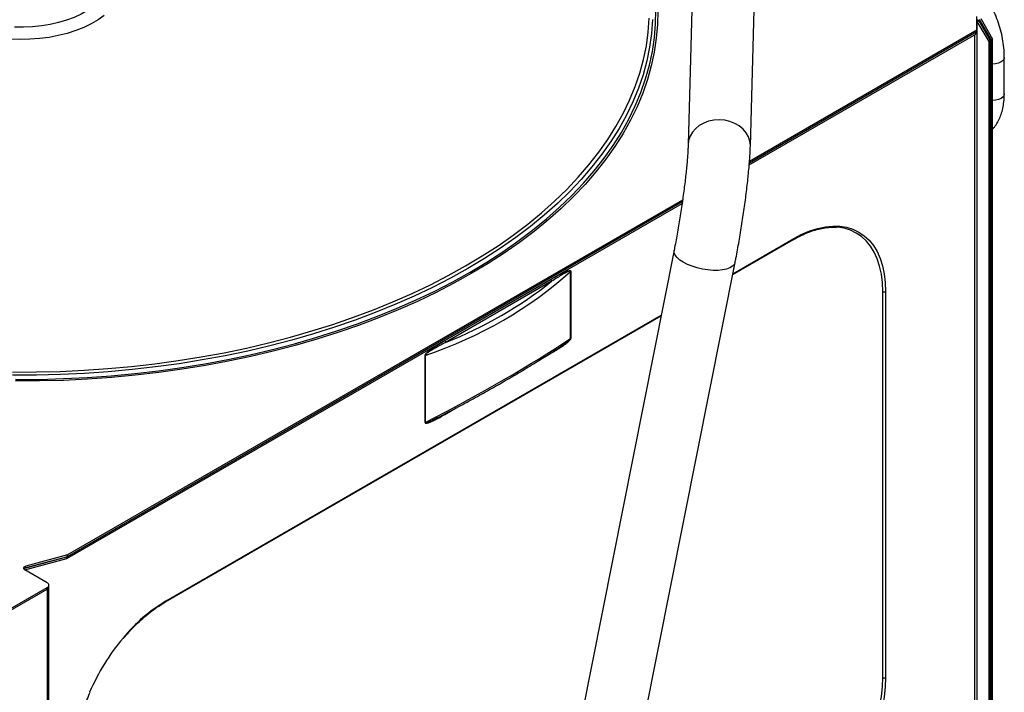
# Model space of a CAD drawing. Header units: millimetres. Extents: x 0 to 420, y 0 to 297.
# Tile 70 of 78: x 161 to 199, y 147 to 173. Entities that reach past the tile are written whole.
import ezdxf

# ---------------------------------------------------------------- set-up
doc = ezdxf.new("R2010")
doc.units = ezdxf.units.MM

msp = doc.modelspace()

# ---------------------------------------------------------------- linework, layer by layer
at = {"color": 7, "linetype": 'Continuous', "lineweight": 25}
for p, q in [((187.007, 176.461), (186.766, 167.949)), ((189.165, 167.881), (189.385, 175.64)), ((197.901, 172.355), (197.901, 172.885)), ((198.049, 172.8), (198.509, 172.004)), ((197.918, 172.696), (197.975, 172.728)), ((198.371, 171.912), (197.918, 172.696)), ((198.428, 171.944), (197.975, 172.728)), ((197.993, 172.767), (198.452, 171.971)), ((189.122, 167.161), (197.862, 172.206)), ((197.901, 172.289), (189.127, 167.225)), ((197.901, 172.355), (189.133, 167.293)), ((197.862, 172.206), (197.862, 172.267)), ((197.901, 172.289), (197.901, 172.355)), ((198.371, 171.912), (198.428, 171.944)), ((198.371, 128.096), (198.371, 171.912)), ((198.428, 128.064), (198.428, 171.944)), ((198.452, 171.971), (198.509, 172.004)), ((198.452, 128.049), (198.452, 171.971)), ((198.509, 128.017), (198.509, 172.004)), ((198.959, 169.902), (198.959, 171.307)), ((162.802, 151.966), (186.531, 165.665)), ((186.551, 165.803), (162.827, 152.107)), ((186.541, 165.731), (162.827, 152.042)), ((188.485, 162.928), (190.831, 164.282)), ((186.224, 163.862), (174.65, 105.647)), ((177.004, 105.179), (188.577, 163.394)), ((182.23, 160.46), (182.23, 163.044)), ((182.238, 163.05), (182.238, 160.465)), ((177.383, 160.381), (181.472, 162.741)), ((181.5, 162.668), (177.412, 160.308)), ((194.27, 147.375), (194.27, 162.277)), ((194.383, 162.277), (194.383, 147.375)), ((166.612, 150.301), (185.721, 161.332)), ((181.87, 160.158), (181.852, 160.147)), ((176.617, 157.22), (176.617, 159.805)), ((176.626, 159.809), (176.626, 157.225)), ((177.11, 157.406), (177.078, 157.389)), ((161.184, 151.531), (162.802, 151.966)), ((161.185, 151.596), (162.802, 152.032)), ((162.827, 152.107), (161.219, 151.674)), ((162.827, 152.042), (161.219, 151.609)), ((162.802, 152.032), (162.814, 152.038)), ((162.802, 151.966), (162.802, 152.032)), ((162.827, 152.042), (162.827, 152.107)), ((162.05, 151.03), (161.177, 151.535)), ((161.219, 151.609), (161.219, 151.674)), ((159.667, 149.483), (162.05, 150.859)), ((160.067, 149.648), (162.05, 150.793)), ((162.05, 150.793), (162.05, 150.859)), ((162.112, 150.879), (162.112, 150.944)), ((162.113, 131.554), (162.113, 150.881))]:
    msp.add_line(p, q, dxfattribs=at)
at = {"color": 8, "linetype": 'Continuous', "lineweight": 25}
for p, q in [((197.918, 128.335), (197.918, 172.696)), ((197.805, 172.173), (197.805, 128.336)), ((188.491, 162.958), (190.847, 164.319)), ((166.629, 150.338), (185.727, 161.362)), ((181.239, 159.754), (181.472, 159.889)), ((177.383, 157.529), (177.817, 157.779)), ((162.054, 131.472), (162.054, 150.796))]:
    msp.add_line(p, q, dxfattribs=at)
at = {"color": 8, "linetype": 'Continuous', "lineweight": 25, "flags": 128}
for points in [[(164.49, 174.441), (164.489, 174.401), (164.462, 174.2), (164.401, 174.002), (164.305, 173.809), (164.176, 173.622), (164.014, 173.444), (163.822, 173.276), (163.602, 173.12), (163.356, 172.978), (163.086, 172.85), (162.795, 172.74), (162.486, 172.647), (162.162, 172.572), (161.827, 172.517), (161.484, 172.481), (161.137, 172.466), (160.789, 172.471)], [(160.818, 158.879), (161.744, 158.884), (162.669, 158.91), (163.592, 158.955), (164.511, 159.021), (165.426, 159.106), (166.334, 159.212), (167.234, 159.337), (168.126, 159.482), (169.007, 159.646), (169.877, 159.83), (170.734, 160.032), (171.578, 160.253), (172.406, 160.492), (173.218, 160.749), (174.013, 161.024), (174.789, 161.315), (175.545, 161.624), (176.281, 161.949), (176.995, 162.289), (177.686, 162.645), (178.353, 163.016), (178.996, 163.401), (179.612, 163.8), (180.202, 164.212), (180.765, 164.637), (181.299, 165.074), (181.805, 165.522), (182.28, 165.98), (182.726, 166.449), (183.14, 166.928), (183.523, 167.414), (183.873, 167.909), (184.191, 168.412), (184.475, 168.92), (184.726, 169.435), (184.943, 169.955), (185.126, 170.479), (185.274, 171.007), (185.388, 171.537), (185.467, 172.07), (185.511, 172.604), (185.519, 173.139)], [(178.18, 163.26), (178.819, 163.644), (179.433, 164.041), (180.021, 164.452), (180.581, 164.875), (181.112, 165.31), (181.614, 165.757), (182.087, 166.214), (182.529, 166.681), (182.94, 167.158), (183.319, 167.644), (183.666, 168.137), (183.98, 168.638), (184.261, 169.145), (184.508, 169.658), (184.722, 170.176), (184.9, 170.699), (185.045, 171.224), (185.154, 171.753), (185.229, 172.284), (185.268, 172.816)], [(185.59, 173.115), (185.581, 172.579), (185.537, 172.044), (185.458, 171.509), (185.344, 170.977), (185.196, 170.448), (185.012, 169.922), (184.795, 169.401), (184.543, 168.885), (184.257, 168.374), (183.939, 167.871), (183.587, 167.374), (183.204, 166.886), (182.788, 166.406), (182.342, 165.936), (181.865, 165.476), (181.358, 165.027), (180.822, 164.589), (180.258, 164.163), (179.666, 163.75), (179.047, 163.35), (178.403, 162.963)], [(185.396, 172.767), (185.356, 172.232), (185.281, 171.698), (185.171, 171.167), (185.026, 170.638), (184.846, 170.113), (184.632, 169.592), (184.383, 169.076), (184.101, 168.567), (183.785, 168.063), (183.436, 167.567), (183.055, 167.079), (182.642, 166.6), (182.198, 166.13), (181.723, 165.67), (181.218, 165.221), (180.683, 164.784), (180.121, 164.358), (179.53, 163.946), (178.913, 163.546), (178.27, 163.16)], [(198.959, 171.307), (198.952, 171.261), (198.911, 171.191), (198.838, 171.13), (198.738, 171.084), (198.62, 171.055), (198.509, 171.047)], [(198.959, 169.902), (198.952, 169.855), (198.911, 169.785), (198.838, 169.724), (198.738, 169.678), (198.62, 169.65), (198.509, 169.642)], [(189.165, 167.881), (189.166, 167.904), (189.147, 168.074), (189.093, 168.24), (189.005, 168.395), (188.885, 168.536), (188.737, 168.659), (188.566, 168.758), (188.376, 168.832), (188.174, 168.878), (187.966, 168.895), (187.757, 168.882), (187.555, 168.84), (187.366, 168.769), (187.195, 168.673), (187.047, 168.554), (186.927, 168.415), (186.838, 168.261), (186.784, 168.097), (186.766, 167.95)], [(186.579, 163.4), (186.444, 163.488), (186.338, 163.581), (186.265, 163.675), (186.226, 163.768), (186.223, 163.856), (186.224, 163.862)], [(188.577, 163.394), (188.546, 163.318), (188.479, 163.246), (188.379, 163.185), (188.249, 163.138), (188.093, 163.106), (187.917, 163.089), (187.725, 163.089), (187.523, 163.106), (187.317, 163.138), (187.113, 163.185), (186.919, 163.246), (186.739, 163.318), (186.579, 163.4)], [(178.27, 163.16), (177.602, 162.789), (176.91, 162.433), (176.195, 162.092), (175.458, 161.767), (174.7, 161.459), (173.922, 161.167), (173.126, 160.893), (172.312, 160.636), (171.482, 160.398), (170.636, 160.178), (169.777, 159.977), (168.905, 159.794), (168.022, 159.631), (167.129, 159.488), (166.226, 159.364), (165.317, 159.26), (164.401, 159.177), (163.48, 159.113), (162.556, 159.07), (161.629, 159.047), (160.702, 159.044)], [(160.704, 159.165), (161.626, 159.168), (162.548, 159.191), (163.467, 159.234), (164.383, 159.297), (165.294, 159.38), (166.199, 159.483), (167.097, 159.606), (167.985, 159.749), (168.864, 159.911), (169.731, 160.093), (170.586, 160.293), (171.427, 160.512), (172.253, 160.749), (173.062, 161.004), (173.855, 161.277), (174.628, 161.567), (175.382, 161.874), (176.115, 162.197), (176.827, 162.536), (177.515, 162.891), (178.18, 163.26)], [(178.403, 162.963), (177.734, 162.591), (177.041, 162.234), (176.325, 161.893), (175.587, 161.567), (174.829, 161.258), (174.05, 160.965), (173.253, 160.69), (172.439, 160.432), (171.608, 160.192), (170.762, 159.971), (169.902, 159.768), (169.03, 159.584), (168.146, 159.419), (167.252, 159.274), (166.349, 159.148), (165.438, 159.042), (164.521, 158.956), (163.6, 158.89), (162.674, 158.845), (161.746, 158.82), (160.818, 158.814)]]:
    msp.add_lwpolyline(points, dxfattribs=at)
at = {"color": 7, "linetype": 'Continuous', "lineweight": 25, "flags": 128}
for points in [[(164.247, 172.916), (164.008, 172.75), (163.742, 172.597), (163.454, 172.458), (163.144, 172.337), (162.815, 172.232), (162.472, 172.146), (162.115, 172.078), (161.749, 172.031), (161.378, 172.003), (161.003, 171.995), (160.629, 172.008)], [(197.901, 172.703), (197.906, 172.701), (197.918, 172.696)], [(190.847, 164.319), (191.156, 164.481), (191.461, 164.611), (191.762, 164.708), (192.057, 164.77), (192.342, 164.799), (192.615, 164.792), (192.875, 164.751), (193.12, 164.675), (193.347, 164.566), (193.556, 164.424), (193.744, 164.249), (193.909, 164.045), (194.052, 163.811), (194.17, 163.55), (194.262, 163.264), (194.329, 162.955), (194.369, 162.625), (194.383, 162.277)], [(194.27, 162.277), (194.257, 162.619), (194.217, 162.944), (194.151, 163.248), (194.06, 163.53), (193.944, 163.786), (193.804, 164.016), (193.641, 164.218), (193.456, 164.389), (193.251, 164.529), (193.027, 164.637), (192.786, 164.711), (192.53, 164.752), (192.454, 164.757)], [(161.219, 151.674), (161.189, 151.663), (161.164, 151.649), (161.145, 151.631), (161.135, 151.611), (161.133, 151.59), (161.14, 151.57), (161.154, 151.551), (161.177, 151.535)], [(190.791, 141.349), (191.094, 141.54), (191.395, 141.759), (191.691, 142.006), (191.981, 142.278), (192.261, 142.574), (192.53, 142.892), (192.786, 143.228), (193.027, 143.58), (193.251, 143.946), (193.456, 144.323), (193.641, 144.707), (193.804, 145.097), (193.944, 145.489), (194.06, 145.88), (194.151, 146.267), (194.217, 146.647), (194.257, 147.017), (194.27, 147.375)], [(194.383, 147.375), (194.369, 147.011), (194.329, 146.635), (194.262, 146.249), (194.17, 145.856), (194.052, 145.458), (193.909, 145.06), (193.744, 144.664), (193.556, 144.273), (193.347, 143.89), (193.12, 143.518), (192.875, 143.16), (192.615, 142.819), (192.342, 142.496), (192.057, 142.196), (191.762, 141.919), (191.461, 141.668), (191.156, 141.445), (190.847, 141.251)]]:
    msp.add_lwpolyline(points, dxfattribs=at)
at = {"color": 7, "linetype": 'Continuous', "lineweight": 25}
for centre, radius, start, end in [((197.873, 172.543), 0.212, 61.2558, 82.5221), ((182.271, 162.991), 0.0671, 119.8403, 127.9262), ((181.595, 162.746), 0.123, 182.6393, 219.7721), ((194.326, 162.386), 0.123, 242.6097, 297.3903), ((177.506, 160.386), 0.123, 182.6393, 219.7721), ((182.271, 160.407), 0.0671, 119.8403, 127.9262), ((176.659, 159.732), 0.084, 112.9147, 119.8719), ((176.659, 157.147), 0.084, 112.9147, 119.8719), ((161.243, 151.484), 0.127, 100.9408, 141.5433), ((162.018, 150.944), 0.0917, 290.7834, 69.2166), ((162.007, 150.89), 0.106, 294.3747, 354.3052), ((162.044, 150.881), 0.0686, 340.7143, 7.4774), ((171.497, 143.443), 8.509, 140.07, 156.7006), ((194.326, 147.484), 0.123, 242.6097, 297.3903)]:
    msp.add_arc(centre, radius, start, end, dxfattribs=at)
at = {"color": 8, "linetype": 'Continuous', "lineweight": 25}
for centre, radius, start, end in [((190.808, 164.314), 0.0394, 305.0133, 6.2988), ((169.945, 144.827), 6.431, 121.0426, 140.6521), ((166.589, 150.334), 0.0403, 305.7268, 5.6179)]:
    msp.add_arc(centre, radius, start, end, dxfattribs=at)
at = {"color": 7, "linetype": 'Continuous', "lineweight": 25}
for centre, major_axis, ratio, start_param, end_param in [((160.972, 184.293), (22.31, -20.199), 0.698807, 5.911219, 6.21256), ((161.043, 184.393), (22.085, -20.198), 0.697875, 5.955292, 6.176436), ((160.972, 157.285), (26.322, 9.209), 0.220894, 5.269985, 5.571326)]:
    msp.add_ellipse(centre, major_axis=major_axis, ratio=ratio, start_param=start_param, end_param=end_param, dxfattribs=at)
for points, knots in [([(198.959, 171.307), (198.958, 171.372), (198.956, 171.552), (198.926, 171.849), (198.863, 172.197), (198.768, 172.542), (198.644, 172.884), (198.49, 173.22), (198.307, 173.548), (198.097, 173.866), (197.86, 174.172), (197.598, 174.465), (197.313, 174.742), (197.006, 175.003), (196.68, 175.244), (196.335, 175.467), (195.975, 175.667), (195.6, 175.846), (195.214, 176.002), (194.818, 176.132), (194.422, 176.238), (194.156, 176.287), (194.025, 176.311)], [0, 0, 0, 0, 0.028205, 0.078738, 0.12935, 0.18009, 0.230965, 0.281969, 0.333091, 0.384317, 0.435628, 0.487009, 0.538443, 0.589916, 0.641418, 0.69294, 0.744475, 0.796021, 0.847576, 0.899138, 0.950708, 1, 1, 1, 1]), ([(198.509, 168.54), (198.533, 168.565), (198.604, 168.643), (198.701, 168.796), (198.8, 168.997), (198.876, 169.219), (198.929, 169.46), (198.955, 169.689), (198.958, 169.84), (198.959, 169.902)], [0, 0, 0, 0, 0.076128, 0.230831, 0.388736, 0.550459, 0.71587, 0.8842, 1, 1, 1, 1]), ([(186.766, 167.949), (186.765, 167.92), (186.763, 167.84), (186.755, 167.686), (186.741, 167.483), (186.722, 167.254), (186.699, 167.002), (186.67, 166.73), (186.636, 166.443), (186.598, 166.142), (186.556, 165.832), (186.51, 165.516), (186.461, 165.198), (186.409, 164.88), (186.356, 164.566), (186.3, 164.26), (186.256, 164.026), (186.23, 163.896), (186.224, 163.862)], [0, 0, 0, 0, 0.035429, 0.097279, 0.160828, 0.226032, 0.292385, 0.359539, 0.427255, 0.495361, 0.563736, 0.632288, 0.700941, 0.769635, 0.838298, 0.906864, 0.975264, 1, 1, 1, 1]), ([(188.577, 163.394), (188.588, 163.448), (188.619, 163.607), (188.67, 163.878), (188.73, 164.208), (188.786, 164.544), (188.841, 164.883), (188.893, 165.222), (188.941, 165.559), (188.985, 165.89), (189.026, 166.214), (189.062, 166.528), (189.093, 166.831), (189.12, 167.119), (189.141, 167.392), (189.157, 167.649), (189.163, 167.804), (189.165, 167.881)], [0, 0, 0, 0, 0.035876, 0.104413, 0.172751, 0.240933, 0.30903, 0.377101, 0.445192, 0.513351, 0.58164, 0.650135, 0.718938, 0.788191, 0.858111, 0.929049, 1, 1, 1, 1]), ([(190.831, 164.282), (190.879, 164.309), (191.02, 164.388), (191.252, 164.499), (191.524, 164.605), (191.791, 164.684), (192.051, 164.734), (192.28, 164.756), (192.418, 164.75), (192.476, 164.747)], [0, 0, 0, 0, 0.084014, 0.243927, 0.403842, 0.563777, 0.723805, 0.884033, 1, 1, 1, 1]), ([(181.472, 162.741), (181.609, 162.818), (181.792, 162.922), (182.021, 163.032), (182.133, 163.071), (182.204, 163.082), (182.229, 163.072), (182.237, 163.062), (182.238, 163.053), (182.238, 163.05)], [0, 0, 0, 0, 0.516718, 0.690972, 0.864475, 0.944041, 0.970762, 0.986807, 1, 1, 1, 1]), ([(182.23, 163.044), (182.23, 163.046), (182.23, 163.049), (182.228, 163.054), (182.221, 163.059), (182.197, 163.061), (182.088, 163.024), (181.923, 162.929), (181.705, 162.798), (181.573, 162.714), (181.5, 162.668)], [0, 0, 0, 0, 0.007353, 0.009772, 0.022481, 0.045963, 0.122358, 0.472314, 0.708355, 1, 1, 1, 1]), ([(176.617, 159.805), (176.617, 159.806), (176.617, 159.812), (176.621, 159.827), (176.631, 159.846), (176.652, 159.875), (176.682, 159.908), (176.727, 159.949), (176.787, 159.999), (176.876, 160.065), (177.077, 160.201), (177.251, 160.303), (177.383, 160.381)], [0, 0, 0, 0, 0.005454, 0.018753, 0.040926, 0.062901, 0.1144, 0.165375, 0.23877, 0.345644, 0.502558, 1, 1, 1, 1]), ([(177.412, 160.308), (177.276, 160.236), (177.098, 160.143), (176.891, 160.023), (176.8, 159.966), (176.738, 159.924), (176.693, 159.89), (176.662, 159.863), (176.641, 159.841), (176.631, 159.827), (176.627, 159.817), (176.626, 159.812), (176.626, 159.81), (176.626, 159.809)], [0, 0, 0, 0, 0.507933, 0.66716, 0.774915, 0.84822, 0.898411, 0.947644, 0.967522, 0.985954, 0.993396, 0.995996, 1, 1, 1, 1]), ([(181.472, 159.889), (181.609, 159.97), (181.792, 160.078), (182.021, 160.233), (182.133, 160.322), (182.204, 160.393), (182.229, 160.432), (182.237, 160.451), (182.238, 160.461), (182.238, 160.465)], [0, 0, 0, 0, 0.516718, 0.6909718, 0.8644746, 0.9440407, 0.9707623, 0.986807, 1, 1, 1, 1]), ([(177.111, 157.405), (177.27, 157.489), (177.654, 157.689), (178.241, 158.006), (178.875, 158.356), (179.489, 158.704), (180.084, 159.051), (180.66, 159.395), (181.214, 159.738), (181.611, 159.988), (181.817, 160.124), (181.852, 160.147)], [0, 0, 0, 0, 0.090283, 0.2166, 0.342781, 0.468895, 0.595009, 0.721176, 0.847458, 0.973925, 1, 1, 1, 1]), ([(176.617, 157.22), (176.617, 157.218), (176.617, 157.213), (176.621, 157.203), (176.631, 157.195), (176.652, 157.19), (176.682, 157.192), (176.727, 157.202), (176.787, 157.222), (176.876, 157.259), (177.077, 157.355), (177.251, 157.454), (177.383, 157.529)], [0, 0, 0, 0, 0.005454, 0.018753, 0.040926, 0.062901, 0.1144, 0.165375, 0.23877, 0.345644, 0.502558, 1, 1, 1, 1]), ([(164.977, 148.885), (165.053, 148.974), (165.212, 149.159), (165.465, 149.419), (165.732, 149.666), (166.003, 149.892), (166.274, 150.09), (166.477, 150.222), (166.588, 150.287), (166.612, 150.301)], [0, 0, 0, 0, 0.1504, 0.313686, 0.476919, 0.640093, 0.803203, 0.957705, 1, 1, 1, 1]), ([(163.117, 144.246), (163.117, 144.303), (163.119, 144.466), (163.139, 144.746), (163.183, 145.089), (163.25, 145.439), (163.337, 145.795), (163.446, 146.154), (163.566, 146.493), (163.658, 146.711), (163.7, 146.81)], [0, 0, 0, 0, 0.071347, 0.207223, 0.343157, 0.479127, 0.615139, 0.75119, 0.887277, 1, 1, 1, 1])]:
    msp.add_open_spline(points, degree=3, knots=knots, dxfattribs=at)
at = {"color": 8, "linetype": 'Continuous', "lineweight": 25}
for points, knots in [([(182.23, 160.46), (182.23, 160.457), (182.23, 160.454), (182.228, 160.447), (182.221, 160.434), (182.197, 160.402), (182.088, 160.302), (181.973, 160.224), (181.878, 160.163), (181.87, 160.158)], [0, 0, 0, 0, 0.014534, 0.019316, 0.044438, 0.090854, 0.241861, 0.933608, 1, 1, 1, 1]), ([(177.078, 157.389), (177.053, 157.376), (176.987, 157.339), (176.891, 157.294), (176.8, 157.253), (176.738, 157.229), (176.693, 157.215), (176.662, 157.208), (176.641, 157.208), (176.631, 157.212), (176.627, 157.218), (176.626, 157.221), (176.626, 157.223), (176.626, 157.225)], [0, 0, 0, 0, 0.156037, 0.429134, 0.613948, 0.739676, 0.825761, 0.910202, 0.944295, 0.975909, 0.988673, 0.993133, 1, 1, 1, 1])]:
    msp.add_open_spline(points, degree=3, knots=knots, dxfattribs=at)

doc.saveas('drawing.dxf')
